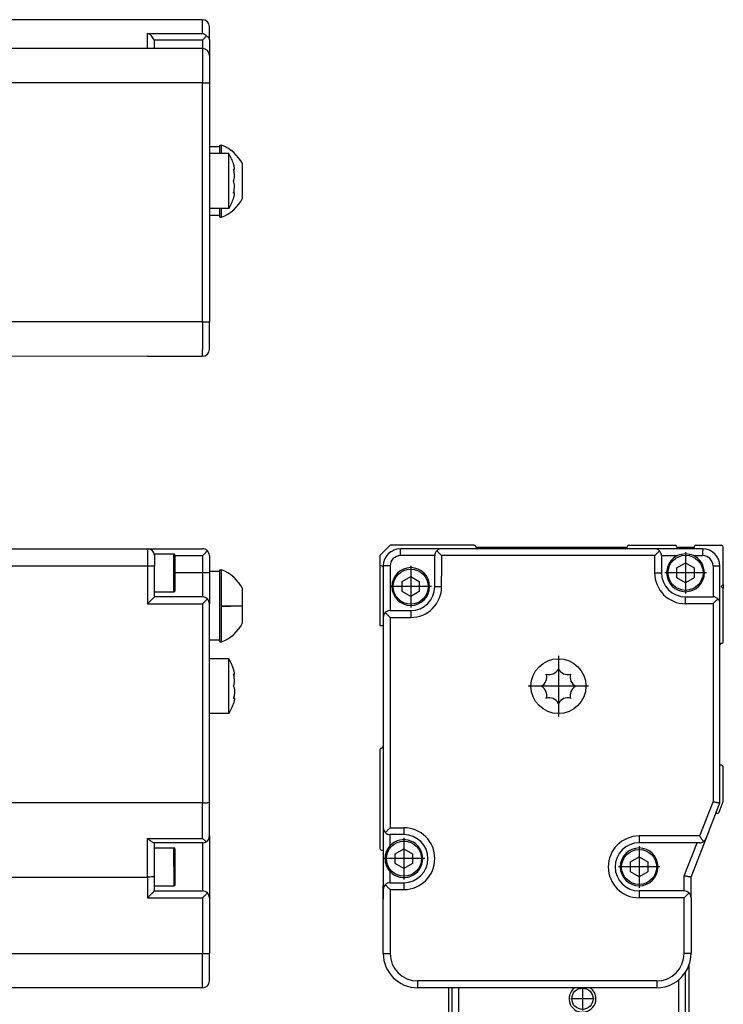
# Model space of a CAD drawing. Header units: inches. Extents: x -235 to 4016, y -109 to 485.
# Tile 29 of 29: x 3913 to 4016, y 188 to 332. Entities that reach past the tile are written whole.
import ezdxf

# ---------------------------------------------------------------- set-up
doc = ezdxf.new("R2010")
doc.units = ezdxf.units.IN
doc.linetypes.add('DOT_CENTER', pattern=[14, 12, -1, 0, -1])
doc.layers.add('1', color=7, linetype='Continuous')

# ---------------------------------------------------------------- blocks, each defined once
blk = doc.blocks.new('L-26_PERFIL__12', base_point=(796.37, 190.7))
at = {"color": 7, "linetype": 'Continuous'}
for p, q in [((3910.83, 254.6), (3931.83, 254.6)), ((3931.83, 254.6), (3939.83, 254.6)), ((3931.83, 254.6), (3931.83, 252.1)), ((3932.83, 253.85), (3935.63, 253.85)), ((3932.83, 253.85), (3932.83, 253.6)), ((3932.83, 253.6), (3932.83, 252.1)), ((3935.83, 251.1), (3935.83, 253.65)), ((3935.83, 253.6), (3939.83, 253.6)), ((3939.83, 253.6), (3939.83, 251.1)), ((3940.83, 253.6), (3940.83, 251.3)), ((3910.83, 252.1), (3931.83, 252.1)), ((3931.83, 252.1), (3932.83, 252.1)), ((3931.83, 252.1), (3931.83, 246.6)), ((3932.83, 248.35), (3932.83, 252.1)), ((3935.63, 248.35), (3935.63, 251.1)), ((3939.83, 251.1), (3935.83, 251.1)), ((3935.83, 248.55), (3935.83, 251.1)), ((3939.83, 251.1), (3939.83, 247.6)), ((3942.33, 251.3), (3940.83, 251.3)), ((3940.83, 251.3), (3940.83, 251.1)), ((3940.83, 251.1), (3940.83, 246.6)), ((3942.33, 251.55), (3942.58, 251.55)), ((3942.33, 251.3), (3942.33, 251.55)), ((3942.33, 241.3), (3942.33, 251.3)), ((3942.58, 246.3), (3942.58, 251.55)), ((3932.83, 248.35), (3935.63, 248.35)), ((3932.83, 247.6), (3932.83, 248.35)), ((3945.63, 246.3), (3945.63, 248.8)), ((3931.83, 246.6), (3939.83, 246.6)), ((3939.83, 247.6), (3932.83, 247.6)), ((3939.83, 246.6), (3939.83, 217.6)), ((3940.83, 241.3), (3940.83, 246.6)), ((3942.58, 246.3), (3945.63, 246.3)), ((3942.58, 241.05), (3942.58, 246.26)), ((3945.63, 246.28), (3945.63, 246.3)), ((3945.63, 243.8), (3945.63, 246.28)), ((3940.83, 238.6), (3940.83, 241.3)), ((3942.33, 241.3), (3940.83, 241.3)), ((3942.33, 241.05), (3942.33, 241.3)), ((3942.33, 241.05), (3942.58, 241.05)), ((3943.66, 238.6), (3940.83, 238.6)), ((3940.83, 230.6), (3940.83, 238.6)), ((3943.66, 230.6), (3943.66, 238.6)), ((3944.35, 236.3), (3944.43, 236.3)), ((3944.35, 232.9), (3944.43, 232.9)), ((3943.66, 230.6), (3940.83, 230.6)), ((3940.83, 217.79), (3940.83, 230.6)), ((3939.83, 217.6), (3910.83, 217.6)), ((3939.83, 212.44), (3939.83, 217.6)), ((3940.83, 212.8), (3940.83, 217.79)), ((3931.83, 212.44), (3939.83, 212.44)), ((3931.83, 206.8), (3931.83, 212.44)), ((3940.83, 212.8), (3940.83, 203.8)), ((3932.83, 211.8), (3932.76, 211.8)), ((3939.83, 211.8), (3932.83, 211.8)), ((3932.83, 211.05), (3932.83, 211.8)), ((3932.83, 211.05), (3935.63, 211.05)), ((3932.83, 206.99), (3932.83, 211.05)), ((3935.83, 208.3), (3935.83, 210.85)), ((3939.83, 211.8), (3939.83, 204.8)), ((3935.83, 205.75), (3935.83, 208.3)), ((3910.83, 206.8), (3931.83, 206.8)), ((3931.83, 206.8), (3931.83, 203.8)), ((3932.83, 205.55), (3932.83, 206.99)), ((3932.83, 205.55), (3935.63, 205.55)), ((3932.83, 204.8), (3932.83, 205.55)), ((3931.83, 203.8), (3939.83, 203.8)), ((3932.83, 204.8), (3939.83, 204.8)), ((3939.83, 203.8), (3939.83, 195.7)), ((3940.83, 203.8), (3940.83, 195.7)), ((3889.43, 195.7), (3939.83, 195.7)), ((3939.83, 195.7), (3940.83, 195.7)), ((3940.83, 191.7), (3940.83, 195.7)), ((3939.83, 190.7), (3889.43, 190.7))]:
    blk.add_line(p, q, dxfattribs=at)
for centre, radius, start, end in [((3931.83, 253.6), 1, 0, 90), ((3935.63, 253.65), 0.197, 359.0006, 90.9994), ((3939.83, 253.6), 1, 45, 90), ((3939.83, 253.6), 1, 360, 45), ((3940.61, 246.3), 5.61, 26.4789, 69.443), ((3935.63, 248.55), 0.2, 270, 0), ((3939.83, 246.6), 1, 45, 90), ((3939.83, 246.6), 1, 0, 45), ((3940.61, 246.3), 5.61, 290.557, 333.5211), ((3936.73, 234.6), 8, 18.21, 30), ((3936.73, 234.6), 8, 330, 341.79), ((3943.18, 215.95), 4.86, 226.3464, 234.9572), ((3939.83, 212.8), 1, 304.3747, 360), ((3935.63, 210.85), 0.2, 0, 90), ((3939.83, 212.8), 1, 270, 304.3747), ((3935.63, 205.75), 0.2, 270, 0), ((3939.83, 203.8), 1, 45, 90), ((3939.83, 203.8), 1, 0, 45), ((3939.83, 191.7), 1, 270, 0)]:
    blk.add_arc(centre, radius, start, end, dxfattribs=at)
for points, knots in [([(3935.63, 251.1), (3935.63, 251.27), (3935.63, 251.61), (3935.63, 252.11), (3935.63, 252.59), (3935.63, 253.02), (3935.63, 253.37), (3935.63, 253.6), (3935.63, 253.75), (3935.63, 253.82), (3935.63, 253.85)], [0, 0, 0, 0, 0.515255, 1.01226, 1.509776, 1.944544, 2.298494, 2.556918, 2.653459, 2.75, 2.75, 2.75, 2.75]), ([(3939.83, 253.6), (3939.95, 253.72), (3940.19, 253.96), (3940.42, 254.19), (3940.53, 254.31)], [0, 0, 0, 0, 0.523121, 1, 1, 1, 1]), ([(3940.83, 251.1), (3940.82, 251.1), (3940.79, 251.1), (3940.74, 251.1), (3940.65, 251.1), (3940.52, 251.1), (3940.37, 251.1), (3940.2, 251.1), (3940.01, 251.1), (3939.89, 251.1), (3939.83, 251.1)], [0, 0, 0, 0, 0.035106, 0.070212, 0.164184, 0.292893, 0.450991, 0.631905, 0.812634, 1, 1, 1, 1]), ([(3931.83, 246.6), (3931.88, 246.65), (3931.99, 246.76), (3932.16, 246.93), (3932.31, 247.09), (3932.45, 247.22), (3932.58, 247.35), (3932.68, 247.45), (3932.77, 247.54), (3932.81, 247.58), (3932.83, 247.6)], [0, 0, 0, 0, 0.236399, 0.468857, 0.693274, 0.905549, 1.023906, 1.262263, 1.338239, 1.414215, 1.414215, 1.414215, 1.414215]), ([(3939.83, 246.6), (3939.95, 246.72), (3940.19, 246.96), (3940.42, 247.19), (3940.53, 247.31)], [0, 0, 0, 0, 0.523121, 1, 1, 1, 1]), ([(3942.58, 246.3), (3942.58, 246.3), (3942.58, 246.3), (3942.58, 246.29), (3942.58, 246.29), (3942.58, 246.28), (3942.58, 246.28), (3942.58, 246.27), (3942.58, 246.27), (3942.58, 246.26), (3942.58, 246.26)], [0, 0, 0, 0, 0.00128171, 0.01025368, 0.01153539, 0.02050734, 0.02178904, 0.03076093, 0.03204261, 0.04101437, 0.04101437, 0.04101437, 0.04101437]), ([(3942.58, 246.26), (3943.17, 246.26), (3944.19, 246.27), (3945.21, 246.28), (3945.63, 246.28)], [0, 0, 0, 0, 1.78584, 3.050087, 3.050087, 3.050087, 3.050087]), ([(3944.43, 236.3), (3944.45, 236.31), (3944.49, 236.33), (3944.48, 236.45), (3944.47, 236.6), (3944.41, 236.83), (3944.36, 237), (3944.33, 237.1)], [0, 0, 0, 0, 0.0482128, 0.134226, 0.3004487, 0.5367905, 0.8380713, 0.8380713, 0.8380713, 0.8380713]), ([(3944.43, 236.3), (3944.42, 236.3), (3944.37, 236.32), (3944.35, 236.35), (3944.33, 236.37)], [0, 0, 0, 0, 0.0480552, 0.1256257, 0.1256257, 0.1256257, 0.1256257]), ([(3944.35, 236.3), (3944.34, 236.31), (3944.34, 236.33), (3944.33, 236.36), (3944.33, 236.37)], [0, 0, 0, 0, 0.03467444, 0.06933502, 0.06933502, 0.06933502, 0.06933502]), ([(3944.33, 234.6), (3944.37, 234.7), (3944.47, 234.94), (3944.49, 235.36), (3944.46, 235.83), (3944.39, 236.14), (3944.35, 236.3)], [0, 0, 0, 0, 0.341208, 0.774439, 1.240219, 1.735432, 1.735432, 1.735432, 1.735432]), ([(3944.33, 234.6), (3944.36, 234.53), (3944.43, 234.41), (3944.46, 234.21), (3944.48, 234.03), (3944.48, 233.84), (3944.48, 233.65), (3944.46, 233.44), (3944.42, 233.18), (3944.37, 233), (3944.35, 232.9)], [0, 0, 0, 0, 0.225059, 0.416595, 0.59646, 0.7765, 0.965454, 1.179498, 1.413626, 1.738328, 1.738328, 1.738328, 1.738328]), ([(3944.43, 232.9), (3944.42, 232.9), (3944.38, 232.89), (3944.35, 232.85), (3944.33, 232.83)], [0, 0, 0, 0, 0.0392174, 0.1281656, 0.1281656, 0.1281656, 0.1281656]), ([(3944.43, 232.9), (3944.45, 232.88), (3944.5, 232.84), (3944.48, 232.73), (3944.47, 232.63), (3944.45, 232.53), (3944.42, 232.41), (3944.38, 232.27), (3944.35, 232.16), (3944.33, 232.1)], [0, 0, 0, 0, 0.0599294, 0.1841149, 0.2863155, 0.3913873, 0.4923278, 0.6324746, 0.8351679, 0.8351679, 0.8351679, 0.8351679]), ([(3944.35, 232.9), (3944.34, 232.89), (3944.34, 232.86), (3944.33, 232.84), (3944.33, 232.83)], [0, 0, 0, 0, 0.03406356, 0.06939318, 0.06939318, 0.06939318, 0.06939318]), ([(3939.83, 217.6), (3939.96, 217.6), (3940.2, 217.6), (3940.5, 217.65), (3940.73, 217.68), (3940.8, 217.76), (3940.83, 217.79)], [0, 0, 0, 0, 0.386621, 0.712904, 0.935163, 1.03894, 1.03894, 1.03894, 1.03894]), ([(3932.76, 211.8), (3932.7, 211.81), (3932.56, 211.85), (3932.33, 212.01), (3932.08, 212.2), (3931.91, 212.36), (3931.83, 212.44)], [0, 0, 0, 0, 0.177392, 0.455207, 0.796134, 1.140149, 1.140149, 1.140149, 1.140149]), ([(3935.63, 208.3), (3935.63, 208.47), (3935.63, 208.81), (3935.63, 209.31), (3935.63, 209.79), (3935.63, 210.22), (3935.63, 210.56), (3935.63, 210.8), (3935.63, 210.95), (3935.63, 211.02), (3935.63, 211.05)], [0, 0, 0, 0, 0.515255, 1.01226, 1.509776, 1.944544, 2.29763, 2.55, 2.652594, 2.75, 2.75, 2.75, 2.75]), ([(3935.63, 208.3), (3935.63, 208.13), (3935.63, 207.79), (3935.63, 207.29), (3935.63, 206.81), (3935.63, 206.38), (3935.63, 206.03), (3935.63, 205.8), (3935.63, 205.65), (3935.63, 205.58), (3935.63, 205.55)], [0, 0, 0, 0, 0.515255, 1.01226, 1.509776, 1.944544, 2.29763, 2.55, 2.652594, 2.75, 2.75, 2.75, 2.75]), ([(3932.83, 206.99), (3932.8, 206.96), (3932.73, 206.88), (3932.5, 206.85), (3932.2, 206.8), (3931.96, 206.8), (3931.83, 206.8)], [0, 0, 0, 0, 0.103743, 0.325918, 0.652242, 1.038942, 1.038942, 1.038942, 1.038942]), ([(3931.83, 203.8), (3931.88, 203.85), (3931.99, 203.96), (3932.16, 204.13), (3932.31, 204.29), (3932.45, 204.42), (3932.58, 204.55), (3932.68, 204.65), (3932.77, 204.74), (3932.81, 204.78), (3932.83, 204.8)], [0, 0, 0, 0, 0.236399, 0.468857, 0.693274, 0.905549, 1.023906, 1.262263, 1.338239, 1.414215, 1.414215, 1.414215, 1.414215]), ([(3939.83, 203.8), (3939.95, 203.92), (3940.19, 204.16), (3940.42, 204.39), (3940.53, 204.51)], [0, 0, 0, 0, 0.523121, 1, 1, 1, 1]), ([(3939.83, 190.7), (3939.83, 190.76), (3939.83, 190.87), (3939.83, 191.15), (3939.83, 191.58), (3939.83, 192.21), (3939.83, 192.99), (3939.83, 193.86), (3939.83, 194.77), (3939.83, 195.39), (3939.83, 195.7)], [0, 0, 0, 0, 0.175529, 0.351058, 0.820919, 1.464466, 2.254953, 3.159526, 4.063172, 5, 5, 5, 5])]:
    blk.add_open_spline(points, degree=3, knots=knots, dxfattribs=at)
blk = doc.blocks.new('L-28__15', base_point=(796.37, 168.65))
blk.add_blockref('L-26_PERFIL__12', (796.37, 190.7))
blk = doc.blocks.new('A2', base_point=(1171, 212))
blk.add_blockref('L-28__15', (796.37, 168.65))
blk = doc.blocks.new('L-28_CABEZA_1__26', base_point=(3975.63, 169.15))
at = {"color": 7, "linetype": 'Continuous'}
for p, q in [((4010.63, 193.98), (4010.63, 187.35)), ((4010.13, 183.5), (4010.13, 192.98)), ((3975.63, 190.7), (3975.63, 187.35)), ((3976.13, 190.7), (3976.13, 183.5)), ((3977.13, 183.5), (3977.13, 190.7)), ((4009.13, 191.85), (4009.13, 183.5)), ((3975.63, 187.35), (3975.63, 187.1)), ((3975.63, 187.1), (3975.63, 178.7)), ((4010.63, 187.35), (4010.63, 187.1)), ((4010.63, 187.1), (4010.63, 178.7)), ((3976.13, 183.5), (3976.13, 183.25)), ((4010.13, 183.25), (4010.13, 183.5)), ((3975.88, 183), (3975.88, 183.25)), ((3975.88, 182.75), (3975.88, 183)), ((3975.88, 178.7), (3975.88, 182.75)), ((3976.88, 183.25), (3976.88, 169.4)), ((4009.38, 169.4), (4009.38, 183.25)), ((4010.38, 183.25), (4010.38, 183)), ((4010.38, 183), (4010.38, 182.75)), ((4010.38, 182.75), (4010.38, 178.7)), ((3975.88, 178.45), (3975.88, 178.7)), ((3975.88, 169.8), (3975.88, 178.45)), ((4010.38, 178.7), (4010.38, 178.45)), ((4010.38, 178.45), (4010.38, 169.8)), ((3975.88, 169.55), (3975.88, 169.8)), ((3975.88, 169.4), (3975.88, 169.55)), ((3982.28, 169.15), (3982.8, 169.15)), ((3982.8, 169.15), (3983.98, 169.15)), ((3983.98, 169.15), (3985.28, 169.15)), ((3985.28, 169.15), (3988.28, 169.15)), ((3988.28, 169.15), (3989.98, 169.15)), ((3996.28, 169.15), (3997.98, 169.15)), ((3997.98, 169.15), (3999.28, 169.15)), ((3999.28, 169.15), (4002.28, 169.15)), ((4002.28, 169.15), (4003.46, 169.15)), ((4003.46, 169.15), (4003.98, 169.15)), ((4010.38, 169.8), (4010.38, 169.55)), ((4010.38, 169.55), (4010.38, 169.4))]:
    blk.add_line(p, q, dxfattribs=at)
blk = doc.blocks.new('L-28_CABEZA__27', base_point=(3975.63, 168.65))
at = {"color": 7, "linetype": 'Continuous'}
for p, q in [((4010.63, 193.98), (4010.63, 187.35)), ((4010.13, 183.5), (4010.13, 192.98)), ((3975.63, 190.7), (3975.63, 187.35)), ((3976.13, 190.7), (3976.13, 183.5)), ((3977.13, 183.5), (3977.13, 190.7)), ((4009.13, 191.85), (4009.13, 183.5)), ((3975.63, 187.35), (3975.63, 187.1)), ((3975.63, 187.1), (3975.63, 178.7)), ((4010.63, 187.35), (4010.63, 187.1)), ((4010.63, 187.1), (4010.63, 178.7)), ((3976.13, 183.5), (3976.13, 183.25)), ((3977.13, 183.25), (3977.13, 183.5)), ((4009.13, 183.5), (4009.13, 183.25)), ((4010.13, 183.25), (4010.13, 183.5)), ((3975.88, 183.25), (3976.13, 183.25)), ((3975.88, 183), (3975.88, 183.25)), ((3975.88, 182.75), (3975.88, 183)), ((3975.88, 178.7), (3975.88, 182.75)), ((3976.13, 183.25), (3976.88, 183.25)), ((3976.88, 183.25), (3977.13, 183.25)), ((3976.88, 183.25), (3976.88, 169.4)), ((3977.13, 183.25), (4009.13, 183.25)), ((4009.13, 183.25), (4009.38, 183.25)), ((4009.38, 183.25), (4010.13, 183.25)), ((4009.38, 169.4), (4009.38, 183.25)), ((4010.13, 183.25), (4010.38, 183.25)), ((4010.38, 183.25), (4010.38, 183)), ((4010.38, 183), (4010.38, 182.75)), ((4010.38, 182.75), (4010.38, 178.7)), ((3975.63, 178.7), (3975.63, 178.45)), ((3975.88, 178.45), (3975.63, 178.45)), ((3975.88, 178.45), (3975.88, 178.7)), ((3975.88, 169.8), (3975.88, 178.45)), ((4010.38, 178.7), (4010.38, 178.45)), ((4010.63, 178.45), (4010.38, 178.45)), ((4010.38, 178.45), (4010.38, 169.8)), ((4010.63, 178.7), (4010.63, 178.45)), ((3975.88, 169.55), (3975.88, 169.8)), ((3975.88, 169.4), (3975.88, 169.55)), ((3975.88, 169.15), (3975.88, 169.4)), ((3976.38, 168.65), (3975.88, 169.15)), ((3976.38, 168.65), (3976.88, 169.15)), ((3976.88, 169.4), (3976.88, 169.15)), ((3976.88, 169.15), (3982.28, 169.15)), ((3982.28, 169.15), (3982.8, 169.15)), ((3982.8, 169.15), (3983.98, 169.15)), ((3983.98, 169.15), (3985.28, 169.15)), ((3985.28, 169.15), (3988.28, 169.15)), ((3988.28, 169.15), (3989.98, 169.15)), ((3989.98, 169.15), (3996.28, 169.15)), ((3996.28, 169.15), (3997.98, 169.15)), ((3997.98, 169.15), (3999.28, 169.15)), ((3999.28, 169.15), (4002.28, 169.15)), ((4002.28, 169.15), (4003.46, 169.15)), ((4003.46, 169.15), (4003.98, 169.15)), ((4003.98, 169.15), (4009.38, 169.15)), ((4009.38, 169.15), (4009.38, 169.4)), ((4009.38, 169.15), (4009.88, 168.65)), ((4009.88, 168.65), (4010.38, 169.15)), ((4010.38, 169.8), (4010.38, 169.55)), ((4010.38, 169.55), (4010.38, 169.4)), ((4010.38, 169.4), (4010.38, 169.15)), ((4009.88, 168.65), (3976.38, 168.65))]:
    blk.add_line(p, q, dxfattribs=at)
blk.add_circle((3995.13, 189.1), 1.55, dxfattribs=at)
for start, end in [(125.0636, 360), (360, 54.9364)]:
    blk.add_arc((3995.13, 189.1), 1.95, start, end, dxfattribs=at)
at = {"layer": '1', "color": 2, "linetype": 'DOT_CENTER'}
for p, q in [((3995.13, 190.81), (3995.13, 187.4)), ((3996.84, 189.1), (3993.43, 189.1))]:
    blk.add_line(p, q, dxfattribs=at)
blk = doc.blocks.new('L-26_PERFIL__28', base_point=(3965.63, 190.7))
at = {"color": 7, "linetype": 'Continuous'}
for p, q in [((3967.13, 255.1), (3965.63, 253.6)), ((3979.38, 255.1), (3967.13, 255.1)), ((4001.88, 255.1), (4008.63, 255.1)), ((4011.63, 255.1), (4015.38, 255.1)), ((3974.63, 254.6), (3968.63, 254.6)), ((3979.88, 254.6), (3974.63, 254.6)), ((4001.63, 254.8), (3979.64, 254.8)), ((4001.38, 254.6), (3979.88, 254.6)), ((4005.63, 254.6), (4001.38, 254.6)), ((4012.63, 254.6), (4005.63, 254.6)), ((4008.88, 254.85), (4008.88, 254.8)), ((4011.38, 254.8), (4008.88, 254.8)), ((4008.88, 254.8), (4008.88, 254.6)), ((4011.38, 254.85), (4011.38, 254.8)), ((4011.38, 254.8), (4011.38, 254.6)), ((4012.63, 254.6), (4012.63, 254.35)), ((4012.63, 253.6), (4012.63, 254.35)), ((4015.63, 249.4), (4015.63, 254.85)), ((3965.63, 253.6), (3965.63, 252.35)), ((3965.63, 252.35), (3965.63, 243.4)), ((3973.63, 253.6), (3968.63, 253.6)), ((3973.63, 249.1), (3973.63, 253.6)), ((4005.63, 253.6), (3974.63, 253.6)), ((3974.63, 253.6), (3974.63, 250.6)), ((4005.63, 253.6), (4005.63, 251.1)), ((4006.63, 253.6), (4006.64, 253.56)), ((4006.63, 253.6), (4008.99, 253.6)), ((4006.64, 253.56), (4006.63, 251.1)), ((4008.88, 251.82), (4010.13, 252.54)), ((4010.13, 252.54), (4011.38, 251.82)), ((4011.28, 253.6), (4012.63, 253.6)), ((3966.13, 252.1), (3966.13, 251.85)), ((3966.13, 251.85), (3966.13, 250.6)), ((3967.13, 252.1), (3967.13, 245.6)), ((4008.88, 251.7), (4008.88, 251.82)), ((4008.88, 250.38), (4008.88, 251.7)), ((4011.38, 251.82), (4011.38, 250.38)), ((4014.13, 252.1), (4014.13, 250.1)), ((4015.13, 246.6), (4015.13, 252.1)), ((3966.13, 250.6), (3966.13, 247.6)), ((3968.88, 249.82), (3970.13, 250.54)), ((3968.88, 248.38), (3968.88, 249.82)), ((3970.13, 250.54), (3971.38, 249.82)), ((3971.38, 249.82), (3971.38, 248.38)), ((3974.63, 249.1), (3974.63, 250.6)), ((4010.13, 249.66), (4008.88, 250.38)), ((4011.38, 250.38), (4010.13, 249.66)), ((4014.13, 250.1), (4014.13, 247.6)), ((4015.33, 249.1), (4015.63, 249.4)), ((4015.63, 249.4), (4015.63, 248.8)), ((3970.13, 247.66), (3968.88, 248.38)), ((3971.38, 248.38), (3970.13, 247.66)), ((3973.63, 249.1), (3974.53, 249.1)), ((3974.53, 249.1), (3974.63, 249.1)), ((4015.33, 249.1), (4015.63, 248.8)), ((4015.63, 241.1), (4015.63, 248.8)), ((3966.13, 247.6), (3966.13, 244.6)), ((4010.13, 247.6), (4014.13, 247.6)), ((4010.13, 246.6), (4010.13, 247.6)), ((4014.13, 246.6), (4010.13, 246.6)), ((4014.13, 246.6), (4014.13, 242.1)), ((4015.13, 240.6), (4015.13, 246.6)), ((3967.13, 245.6), (3970.13, 245.6)), ((3970.13, 245.6), (3970.13, 244.6)), ((3966.13, 244.6), (3966.13, 243.4)), ((3967.13, 244.6), (3970.13, 244.6)), ((3967.13, 244.6), (3967.13, 214)), ((3966.13, 243.4), (3965.63, 243.4)), ((3966.13, 243.4), (3966.13, 242.6)), ((3966.13, 242.6), (3966.13, 225.85)), ((4014.13, 242.1), (4014.13, 217.79)), ((4015.13, 223.1), (4015.13, 240.6)), ((3965.63, 225.35), (3965.63, 211)), ((3966.13, 225.85), (3966.13, 214)), ((4015.13, 217.6), (4015.13, 223.1)), ((4015.38, 223.1), (4015.13, 223.1)), ((4015.63, 217.9), (4015.63, 222.85)), ((4012.19, 212.8), (4014.13, 217.79)), ((4013.13, 212.44), (4015.13, 217.6)), ((4015.01, 216.26), (4015.61, 217.81)), ((3966.13, 214), (3966.13, 210.75)), ((3967.13, 214), (3969.13, 214)), ((3969.13, 214), (3969.13, 213)), ((3969.13, 213), (3967.13, 213)), ((3967.13, 211.38), (3967.13, 213)), ((4012.19, 212.8), (4003.38, 212.8)), ((4010.93, 206.8), (4013.13, 212.44)), ((3965.88, 210.75), (3966.13, 210.75)), ((3966.13, 210.75), (3966.13, 205.6)), ((3967.88, 210.22), (3969.13, 210.94)), ((3969.13, 210.94), (3970.38, 210.22)), ((4011.81, 211.8), (4003.38, 211.8)), ((4009.93, 206.99), (4011.81, 211.8)), ((4012.19, 211.8), (4011.81, 211.8)), ((3967.88, 208.77), (3967.88, 210.22)), ((3970.38, 210.22), (3970.38, 208.77)), ((4002.13, 209.02), (4003.38, 209.74)), ((4003.38, 209.74), (4004.63, 209.02)), ((3969.13, 208.05), (3967.88, 208.77)), ((3970.38, 208.77), (3969.13, 208.05)), ((4002.13, 207.58), (4002.13, 209.02)), ((4004.63, 209.02), (4004.63, 207.58)), ((3967.13, 206), (3967.13, 207.61)), ((4003.38, 206.86), (4002.13, 207.58)), ((4004.63, 207.58), (4003.38, 206.86)), ((4009.93, 204.8), (4009.93, 206.99)), ((4010.93, 203.8), (4010.93, 206.8)), ((3966.1, 205.6), (3966.13, 205.6)), ((3966.1, 203.62), (3966.1, 205.6)), ((3966.13, 205.6), (3966.13, 205)), ((3966.13, 205), (3966.13, 203.62)), ((3967.13, 206), (3969.13, 206)), ((3967.13, 205), (3969.13, 205)), ((3967.13, 205), (3967.13, 195.7)), ((3969.13, 206), (3969.13, 205)), ((3966.13, 203.62), (3966.1, 203.62)), ((3966.13, 203.62), (3966.13, 203.6)), ((3966.13, 195.7), (3966.13, 203.6)), ((4009.93, 204.8), (4003.38, 204.8)), ((4009.93, 203.8), (4003.38, 203.8)), ((4009.93, 195.7), (4009.93, 203.8)), ((4010.93, 203.8), (4010.93, 195.7)), ((4005.93, 191.7), (3971.13, 191.7)), ((3975.63, 190.7), (3971.13, 190.7)), ((3976.13, 190.7), (3975.63, 190.7)), ((4005.93, 190.7), (3976.13, 190.7))]:
    blk.add_line(p, q, dxfattribs=at)
for centre, radius in [((4010.13, 251.1), 2.55), ((3970.13, 249.1), 2.55), ((3991.63, 234.6), 4), ((3969.13, 209.5), 2.55), ((4003.38, 208.3), 2.55)]:
    blk.add_circle(centre, radius, dxfattribs=at)
for centre, radius, start, end in [((3979.38, 254.85), 0.25, 0, 90), ((4001.88, 254.85), 0.25, 90, 180), ((4008.63, 254.85), 0.25, 360, 90), ((4011.63, 254.85), 0.25, 90, 180), ((4015.38, 254.85), 0.25, 0, 90), ((3968.63, 252.1), 2.5, 90.0049, 179.9679), ((3974.63, 253.6), 1, 135, 180), ((3974.63, 253.6), 1, 90, 135), ((3979.88, 254.85), 0.25, 180, 192.2282), ((3979.88, 254.85), 0.25, 192.2282, 270), ((4001.38, 254.85), 0.25, 270, 360), ((4005.63, 253.6), 1, 45, 90), ((4005.63, 253.6), 1, 0, 45), ((4010.13, 251.1), 2.75, 65.38, 114.62), ((4012.63, 252.1), 2.5, 360, 90), ((3965.88, 252.35), 0.25, 180, 270), ((3968.63, 252.1), 1.5, 90.0309, 179.9691), ((4010.13, 251.1), 2.75, 114.62, 180), ((4010.13, 251.1), 2.75, 0, 65.38), ((4012.63, 252.1), 1.5, 0, 90), ((3965.88, 251.85), 0.25, 0, 90), ((3970.13, 249.1), 2.75, 360, 180), ((4010.13, 251.1), 4.5, 180, 270), ((4010.13, 251.1), 3.5, 180, 270), ((4010.13, 251.1), 2.75, 180, 0), ((3970.13, 249.1), 2.75, 180, 360), ((3970.13, 249.1), 3.5, 270, 360), ((3970.13, 249.1), 4.5, 270, 360), ((4014.13, 246.6), 1, 45, 90), ((4014.13, 246.6), 1, 0, 45), ((3967.13, 244.6), 1, 135, 180), ((3967.13, 244.6), 1, 90, 135), ((4015.38, 240.6), 0.25, 90, 180), ((4015.38, 241.1), 0.25, 270, 0.0001), ((3990.31, 237.8), 1.5, 252.8716, 332.1284), ((3992.96, 237.8), 1.5, 207.8716, 287.1284), ((3988.43, 235.92), 1.5, 297.8716, 17.1284), ((3994.84, 235.92), 1.5, 162.8716, 242.1284), ((3988.43, 233.27), 1.5, 342.8716, 62.1284), ((3994.84, 233.27), 1.5, 117.8716, 197.1284), ((3990.31, 231.4), 1.5, 27.8716, 107.1284), ((3992.96, 231.4), 1.5, 72.8716, 152.1284), ((3965.88, 225.35), 0.25, 90, 180), ((3965.88, 225.85), 0.25, 270, 0), ((4015.38, 222.85), 0.25, 0, 90), ((4015.38, 217.9), 0.25, 338.6933, 0), ((4014.59, 215.88), 0.25, 68.3115, 96.4417), ((4014.78, 216.35), 0.25, 248.3115, 338.6933), ((3967.13, 214), 1, 180, 225), ((3969.13, 209.5), 4.5, 270, 90), ((3967.13, 214), 1, 225, 270), ((3969.13, 209.5), 2.75, 0, 136.6582), ((3969.13, 209.5), 3.5, 270, 90), ((4003.38, 208.3), 4.5, 90, 270), ((4012.19, 212.8), 1, 304.3747, 338.7495), ((3965.88, 211), 0.25, 180, 270), ((3969.13, 209.5), 2.75, 136.6582, 180), ((4003.38, 208.3), 3.5, 90, 270), ((4003.38, 208.3), 2.75, 0, 180), ((4012.19, 212.8), 1, 270, 304.3747), ((3969.13, 209.5), 2.75, 180, 223.3418), ((3969.13, 209.5), 2.75, 223.3418, 0), ((4003.38, 208.3), 2.75, 180, 0), ((3967.13, 205), 1, 135, 180), ((3967.13, 205), 1, 90, 135), ((4009.93, 203.8), 1, 45, 90), ((4009.93, 203.8), 1, 0, 45), ((3971.13, 195.7), 5, 180, 270), ((3971.13, 195.7), 4, 180, 270), ((4005.93, 195.7), 4, 270, 0), ((4005.93, 195.7), 5, 339.9322, 360), ((4005.93, 195.7), 5, 327.0649, 339.9322), ((4005.93, 195.7), 5, 270, 327.0649)]:
    blk.add_arc(centre, radius, start, end, dxfattribs=at)
for points, knots in [([(3968.63, 253.6), (3968.63, 253.66), (3968.63, 253.78), (3968.63, 253.97), (3968.63, 254.14), (3968.63, 254.3), (3968.63, 254.42), (3968.63, 254.51), (3968.63, 254.56), (3968.63, 254.59), (3968.63, 254.6)], [0, 0, 0, 0, 0.1873655, 0.3680947, 0.5490094, 0.7071068, 0.8358161, 0.9297883, 0.9648942, 1, 1, 1, 1]), ([(3974.63, 253.6), (3974.51, 253.72), (3974.27, 253.96), (3974.04, 254.19), (3973.93, 254.31)], [0, 0, 0, 0, 0.523121, 1, 1, 1, 1]), ([(4006.34, 254.31), (4006.23, 254.19), (4005.99, 253.96), (4005.76, 253.72), (4005.63, 253.6)], [0, 0, 0, 0, 0.476879, 1, 1, 1, 1]), ([(3967.13, 252.1), (3967.07, 252.1), (3966.95, 252.1), (3966.77, 252.1), (3966.59, 252.1), (3966.44, 252.1), (3966.31, 252.1), (3966.22, 252.1), (3966.17, 252.1), (3966.14, 252.1), (3966.13, 252.1)], [0, 0, 0, 0, 0.187366, 0.368095, 0.549009, 0.707107, 0.835816, 0.929788, 0.965043, 1.001188, 1.001188, 1.001188, 1.001188]), ([(4005.63, 251.1), (4005.7, 251.1), (4005.82, 251.1), (4006, 251.1), (4006.18, 251.1), (4006.33, 251.1), (4006.46, 251.1), (4006.54, 251.1), (4006.6, 251.1), (4006.62, 251.1), (4006.63, 251.1)], [0, 0, 0, 0, 0.187366, 0.368095, 0.549009, 0.707107, 0.835816, 0.929788, 0.964894, 1, 1, 1, 1]), ([(4014.13, 252.1), (4014.2, 252.1), (4014.32, 252.1), (4014.5, 252.1), (4014.68, 252.1), (4014.83, 252.1), (4014.96, 252.1), (4015.04, 252.1), (4015.1, 252.1), (4015.12, 252.1), (4015.13, 252.1)], [0, 0, 0, 0, 0.187366, 0.368095, 0.549009, 0.707107, 0.835816, 0.929788, 0.964894, 1, 1, 1, 1]), ([(4014.84, 247.31), (4014.73, 247.19), (4014.49, 246.96), (4014.26, 246.72), (4014.13, 246.6)], [0, 0, 0, 0, 0.476879, 1, 1, 1, 1]), ([(3966.43, 245.31), (3966.54, 245.19), (3966.77, 244.96), (3967.01, 244.72), (3967.13, 244.6)], [0, 0, 0, 0, 0.476879, 1, 1, 1, 1]), ([(4014.13, 217.79), (4014.2, 217.77), (4014.33, 217.75), (4014.51, 217.72), (4014.68, 217.69), (4014.82, 217.66), (4014.94, 217.64), (4015.02, 217.62), (4015.09, 217.61), (4015.12, 217.6), (4015.13, 217.6)], [0, 0, 0, 0, 0.196972, 0.386249, 0.561235, 0.715332, 0.802831, 0.937119, 0.977285, 1.017452, 1.017452, 1.017452, 1.017452]), ([(3967.13, 214), (3967.01, 213.87), (3966.77, 213.64), (3966.54, 213.4), (3966.43, 213.29)], [0, 0, 0, 0, 0.523121, 1, 1, 1, 1]), ([(4003.38, 212.8), (4003.38, 212.74), (4003.38, 212.61), (4003.38, 212.43), (4003.38, 212.26), (4003.38, 212.1), (4003.38, 211.97), (4003.38, 211.89), (4003.38, 211.83), (4003.38, 211.81), (4003.38, 211.8)], [0, 0, 0, 0, 0.187366, 0.368095, 0.549009, 0.707107, 0.835816, 0.929788, 0.964894, 1, 1, 1, 1]), ([(4012.76, 211.97), (4012.67, 212.1), (4012.49, 212.37), (4012.3, 212.65), (4012.19, 212.8)], [0, 0, 0, 0, 0.45067, 1, 1, 1, 1]), ([(4010.93, 206.8), (4010.92, 206.8), (4010.89, 206.81), (4010.82, 206.82), (4010.74, 206.84), (4010.62, 206.86), (4010.48, 206.89), (4010.31, 206.92), (4010.13, 206.95), (4010, 206.97), (4009.93, 206.99)], [0, 0, 0, 0, 0.040166, 0.080333, 0.214666, 0.30212, 0.456217, 0.631203, 0.82048, 1.017452, 1.017452, 1.017452, 1.017452]), ([(3966.43, 205.7), (3966.54, 205.59), (3966.77, 205.35), (3967.01, 205.12), (3967.13, 205)], [0, 0, 0, 0, 0.476879, 1, 1, 1, 1]), ([(4003.38, 204.8), (4003.38, 204.79), (4003.38, 204.76), (4003.38, 204.71), (4003.38, 204.62), (4003.38, 204.5), (4003.38, 204.34), (4003.38, 204.17), (4003.38, 203.98), (4003.38, 203.86), (4003.38, 203.8)], [0, 0, 0, 0, 0.035106, 0.070212, 0.164184, 0.292893, 0.450991, 0.631905, 0.812634, 1, 1, 1, 1]), ([(4009.93, 203.8), (4010.06, 203.92), (4010.29, 204.16), (4010.53, 204.39), (4010.64, 204.51)], [0, 0, 0, 0, 0.523121, 1, 1, 1, 1]), ([(3966.13, 195.7), (3966.15, 195.7), (3966.17, 195.7), (3966.22, 195.7), (3966.31, 195.7), (3966.44, 195.7), (3966.59, 195.7), (3966.77, 195.7), (3966.95, 195.7), (3967.07, 195.7), (3967.13, 195.7)], [0, 0, 0, 0, 0.035106, 0.070212, 0.164184, 0.292893, 0.450991, 0.631905, 0.812634, 1, 1, 1, 1]), ([(4010.93, 195.7), (4010.92, 195.7), (4010.9, 195.7), (4010.84, 195.7), (4010.76, 195.7), (4010.63, 195.7), (4010.48, 195.7), (4010.3, 195.7), (4010.12, 195.7), (4010, 195.7), (4009.93, 195.7)], [0, 0, 0, 0, 0.035106, 0.070212, 0.164184, 0.292893, 0.450991, 0.631905, 0.812634, 1, 1, 1, 1]), ([(3971.13, 191.7), (3971.13, 191.64), (3971.13, 191.51), (3971.13, 191.33), (3971.13, 191.16), (3971.13, 191), (3971.13, 190.87), (3971.13, 190.79), (3971.13, 190.73), (3971.13, 190.71), (3971.13, 190.7)], [0, 0, 0, 0, 0.187366, 0.368095, 0.549009, 0.707107, 0.835816, 0.929788, 0.964894, 1, 1, 1, 1]), ([(4005.93, 191.7), (4005.93, 191.64), (4005.93, 191.51), (4005.93, 191.33), (4005.93, 191.16), (4005.93, 191), (4005.93, 190.87), (4005.93, 190.79), (4005.93, 190.73), (4005.93, 190.71), (4005.93, 190.7)], [0, 0, 0, 0, 0.187366, 0.368095, 0.549009, 0.707107, 0.835816, 0.929788, 0.964894, 1, 1, 1, 1])]:
    blk.add_open_spline(points, degree=3, knots=knots, dxfattribs=at)
at = {"layer": '1', "color": 2, "linetype": 'DOT_CENTER'}
for p, q in [((4010.13, 254.12), (4010.13, 248.07)), ((4010.13, 254.12), (4010.13, 248.07)), ((3970.13, 252.12), (3970.13, 246.07)), ((4013.16, 251.1), (4007.11, 251.1)), ((4013.16, 251.1), (4007.11, 251.1)), ((3973.16, 249.1), (3967.11, 249.1)), ((3991.63, 239), (3991.63, 230.2)), ((3996.03, 234.6), (3987.23, 234.6)), ((3969.13, 212.52), (3969.13, 206.47)), ((3969.13, 212.52), (3969.13, 206.47)), ((4003.38, 211.32), (4003.38, 205.27)), ((3972.16, 209.5), (3966.11, 209.5)), ((3972.16, 209.5), (3966.11, 209.5)), ((4006.41, 208.3), (4000.36, 208.3)), ((3966.13, 195.7), (3966.13, 205))]:
    blk.add_line(p, q, dxfattribs=at)
blk = doc.blocks.new('L-28__29', base_point=(3965.63, 168.65))
for name, p in [('L-26_PERFIL__28', (3965.63, 190.7)), ('L-28_CABEZA_1__26', (3975.63, 169.15)), ('L-28_CABEZA__27', (3975.63, 168.65))]:
    blk.add_blockref(name, p)
blk = doc.blocks.new('C1', base_point=(3990.63, 212))
blk.add_blockref('L-28__29', (3965.63, 168.65))
blk = doc.blocks.new('L-26_PERFIL__36', base_point=(796.37, 282.1))
at = {"color": 7, "linetype": 'Continuous'}
for p, q in [((3939.83, 331.61), (3910.83, 331.61)), ((3939.83, 329.6), (3939.83, 331.61)), ((3940.83, 328.67), (3940.83, 330.61)), ((3931.83, 329.6), (3939.83, 329.6)), ((3931.83, 327.41), (3931.83, 329.6)), ((3932.76, 328.67), (3939.83, 328.67)), ((3932.83, 327.41), (3932.83, 328.28)), ((3939.83, 328.67), (3939.83, 327.41)), ((3940.83, 328.67), (3940.83, 326.41)), ((3931.83, 327.41), (3910.83, 327.41)), ((3939.83, 327.41), (3931.83, 327.41)), ((3939.83, 327.41), (3939.83, 322.41)), ((3940.83, 326.41), (3940.83, 322.41)), ((3939.83, 322.41), (3889.43, 322.41)), ((3939.83, 287.61), (3939.83, 322.41)), ((3939.83, 322.41), (3940.83, 322.41)), ((3940.83, 322.41), (3940.83, 313.11)), ((3942.33, 313.11), (3940.83, 313.11)), ((3940.83, 313.11), (3940.83, 312.11)), ((3942.33, 313.11), (3942.33, 313.36)), ((3942.33, 313.36), (3942.58, 313.36)), ((3942.33, 312.11), (3942.33, 313.11)), ((3942.58, 312.11), (3942.58, 313.36)), ((3940.83, 312.11), (3940.83, 304.11)), ((3943.66, 312.11), (3940.83, 312.11)), ((3943.66, 304.11), (3943.66, 312.11)), ((3944.35, 309.81), (3944.43, 309.8)), ((3945.63, 305.61), (3945.63, 310.61)), ((3944.35, 306.41), (3944.43, 306.41)), ((3940.83, 304.11), (3940.83, 303.11)), ((3943.66, 304.11), (3940.83, 304.11)), ((3942.33, 303.11), (3942.33, 304.11)), ((3942.58, 302.86), (3942.58, 304.11)), ((3942.33, 303.11), (3940.83, 303.11)), ((3940.83, 303.11), (3940.83, 287.61)), ((3942.33, 302.86), (3942.33, 303.11)), ((3942.33, 302.86), (3942.58, 302.86)), ((3939.83, 287.61), (3910.03, 287.61)), ((3939.83, 287.61), (3939.83, 283.61)), ((3940.83, 283.61), (3940.83, 287.61)), ((3931.83, 282.61), (3910.43, 282.6)), ((3931.83, 282.61), (3939.83, 282.61))]:
    blk.add_line(p, q, dxfattribs=at)
for centre, radius, start, end in [((3939.83, 330.61), 1, 360, 90), ((3931.3, 328.14), 1.55, 19.9229, 70.0771), ((3931.69, 328.28), 1.14, 359.9562, 19.8791), ((3939.28, 328.15), 1.55, 44.407, 69.4869), ((3939.83, 326.41), 1, 0, 90), ((3940.61, 308.11), 5.61, 26.4789, 69.443), ((3936.73, 308.11), 8, 18.21, 30), ((3940.61, 308.11), 5.61, 290.557, 333.5211), ((3936.73, 308.11), 8, 330, 341.79), ((3939.83, 283.61), 1, 270, 360)]:
    blk.add_arc(centre, radius, start, end, dxfattribs=at)
for points, knots in [([(3939.83, 328.67), (3939.92, 328.76), (3940.11, 328.95), (3940.3, 329.14), (3940.39, 329.23)], [0, 0, 0, 0, 0.4092138, 0.7984696, 0.7984696, 0.7984696, 0.7984696]), ([(3940.39, 329.23), (3940.52, 329.16), (3940.75, 329.03), (3940.8, 328.78), (3940.83, 328.67)], [0, 0, 0, 0, 0.4154941, 0.743563, 0.743563, 0.743563, 0.743563]), ([(3944.43, 309.8), (3944.45, 309.81), (3944.49, 309.84), (3944.48, 309.95), (3944.47, 310.11), (3944.41, 310.34), (3944.36, 310.51), (3944.33, 310.61)], [0, 0, 0, 0, 0.0491061, 0.1355308, 0.3017535, 0.5380953, 0.8393761, 0.8393761, 0.8393761, 0.8393761]), ([(3944.33, 309.87), (3944.35, 309.85), (3944.38, 309.82), (3944.42, 309.81), (3944.43, 309.8)], [0, 0, 0, 0, 0.0892346, 0.1292839, 0.1292839, 0.1292839, 0.1292839]), ([(3944.33, 308.11), (3944.37, 308.21), (3944.47, 308.45), (3944.49, 308.88), (3944.46, 309.37), (3944.37, 309.7), (3944.33, 309.87)], [0, 0, 0, 0, 0.341208, 0.774439, 1.273913, 1.804593, 1.804593, 1.804593, 1.804593]), ([(3944.35, 306.41), (3944.39, 306.57), (3944.46, 306.88), (3944.49, 307.34), (3944.47, 307.76), (3944.37, 308), (3944.33, 308.11)], [0, 0, 0, 0, 0.495333, 0.96124, 1.394303, 1.735393, 1.735393, 1.735393, 1.735393]), ([(3944.33, 306.34), (3944.33, 306.35), (3944.34, 306.37), (3944.34, 306.39), (3944.35, 306.41)], [0, 0, 0, 0, 0.034668, 0.06939296, 0.06939296, 0.06939296, 0.06939296]), ([(3944.43, 306.41), (3944.42, 306.41), (3944.38, 306.39), (3944.35, 306.36), (3944.33, 306.34)], [0, 0, 0, 0, 0.040054, 0.1292924, 0.1292924, 0.1292924, 0.1292924]), ([(3944.33, 305.61), (3944.35, 305.67), (3944.38, 305.78), (3944.42, 305.92), (3944.45, 306.03), (3944.47, 306.14), (3944.48, 306.24), (3944.5, 306.35), (3944.45, 306.39), (3944.43, 306.41)], [0, 0, 0, 0, 0.2026884, 0.3428272, 0.4437705, 0.5487357, 0.6510544, 0.7756903, 0.8379109, 0.8379109, 0.8379109, 0.8379109]), ([(3939.83, 287.61), (3939.89, 287.61), (3940.01, 287.61), (3940.2, 287.61), (3940.37, 287.61), (3940.52, 287.61), (3940.65, 287.61), (3940.74, 287.61), (3940.79, 287.61), (3940.82, 287.61), (3940.83, 287.61)], [0, 0, 0, 0, 0.187366, 0.368095, 0.549009, 0.707107, 0.835816, 0.929788, 0.964894, 1, 1, 1, 1]), ([(3939.83, 282.61), (3939.83, 282.61), (3939.83, 282.63), (3939.83, 282.67), (3939.83, 282.75), (3939.83, 282.85), (3939.83, 282.99), (3939.83, 283.17), (3939.83, 283.38), (3939.83, 283.53), (3939.83, 283.61)], [0, 0, 0, 0, 0.013418, 0.055964, 0.130045, 0.236761, 0.377127, 0.551484, 0.759487, 1, 1, 1, 1])]:
    blk.add_open_spline(points, degree=3, knots=knots, dxfattribs=at)
blk = doc.blocks.new('L-28__37', base_point=(796.37, 282.1))
blk.add_blockref('L-26_PERFIL__36', (796.37, 282.1))
blk = doc.blocks.new('E1', base_point=(1171, 307.1))
blk.add_blockref('L-28__37', (796.37, 282.1))

msp = doc.modelspace()

# ---------------------------------------------------------------- block references
for name, p in [('E1', (1171, 307.1)), ('A2', (1171, 212)), ('C1', (3990.63, 212))]:
    msp.add_blockref(name, p)

doc.saveas('drawing.dxf')
